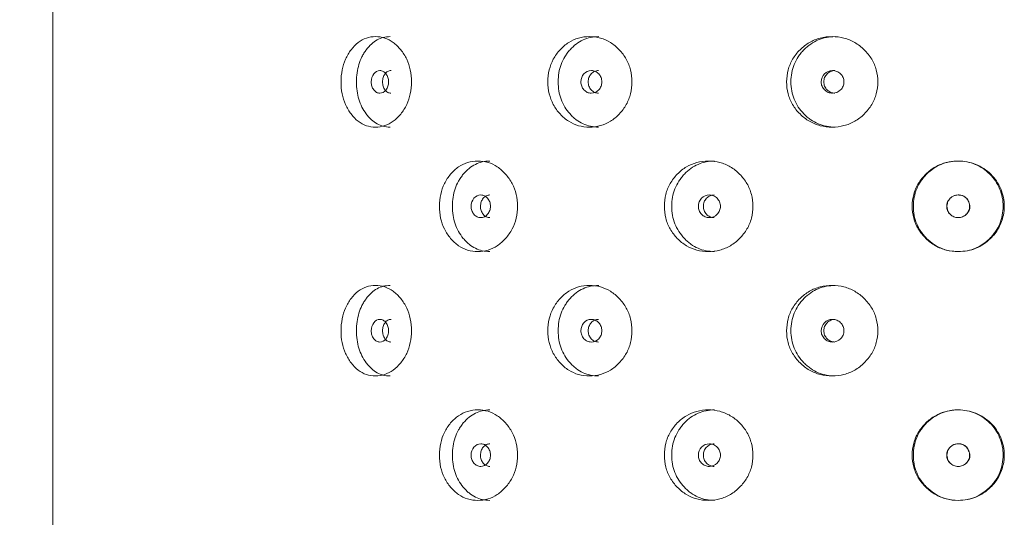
# Model space of a CAD drawing. Header units: millimetres. Extents: x 4 to 1188, y 1 to 840.
# Tile 33 of 256: x 106 to 117, y 406 to 412. Entities that reach past the tile are written whole.
import ezdxf

# ---------------------------------------------------------------- set-up
doc = ezdxf.new("R2010")
doc.units = ezdxf.units.MM
doc.layers.add('1', color=7, linetype='Continuous')
doc.styles.add('Arial Unicode MS', font='Arial Unicode MS')
doc.dimstyles.get("Standard").update_dxf_attribs({"dimtxt": 0.18, "dimasz": 0.18, "dimexe": 0.18, "dimexo": 0.0625, "dimgap": 0.09, "dimtad": 0, "dimtih": 1, "dimtoh": 1, "dimdec": 4, "dimzin": 0, "dimdsep": 46, "dimtxsty": 'Standard', "dimcen": 0.09, "dimadec": 0, "dimazin": 0, "dimtfac": 1, "dimtdec": 4, "dimtofl": 0, "dimtmove": 0, "dimatfit": 3, "dimfxl": 0, "dimtolj": 1, "dimtzin": 0, "dimarcsym": 0})

# ---------------------------------------------------------------- blocks, each defined once
blk = doc.blocks.new('_U27')
at = {"layer": '1', "color": 18, "lineweight": 35}
for p, q in [((106.927, 423.229), (90.982, 423.229)), ((92.982, 423.229), (92.982, 291.229)), ((105.594, 291.229), (90.982, 291.229))]:
    blk.add_line(p, q, dxfattribs=at)
at = {"layer": '1', "color": 18, "lineweight": 70}
for points in [[(92.982, 423.229), (93.758, 419.729), (92.206, 419.729)], [(92.982, 291.229), (92.206, 294.729), (93.758, 294.729)]]:
    blk.add_solid(points, dxfattribs=at)
at = {"layer": '1', "color": 18, "linetype": 'Continuous', "lineweight": 13, "insert": (92.529, 354.017), "char_height": 3, "attachment_point": 7, "rotation": 90, "line_spacing_factor": 1.047437, "style": 'Arial Unicode MS'}
blk.add_mtext('\\fArial Unicode MS|b0|i0;\\W1.0000;990', dxfattribs=at)

msp = doc.modelspace()

# ---------------------------------------------------------------- linework, layer by layer
at = {"layer": '1', "color": 154, "linetype": 'Continuous', "lineweight": 13}
msp.add_line((106.2604, 422.7686), (106.2604, 292.0753), dxfattribs=at)
for points, knots in [([(109.6565, 411.2753), (109.6565, 411.3228), (109.6646, 411.4162), (109.7055, 411.5476), (109.7716, 411.6577), (109.8552, 411.7447), (109.9547, 411.7981), (110.0623, 411.814), (110.1712, 411.7982), (110.274, 411.7447), (110.3622, 411.6577), (110.4333, 411.5476), (110.4776, 411.4162), (110.4908, 411.2753), (110.4777, 411.1344), (110.4333, 411.0031), (110.3622, 410.8929), (110.274, 410.8059), (110.1712, 410.7525), (110.0623, 410.7366), (109.9547, 410.7524), (109.8553, 410.8059), (109.7716, 410.893), (109.7052, 411.0032), (109.6643, 411.1345), (109.6564, 411.2278), (109.6565, 411.2753)], [0, 0, 0, 0, 0.0420892, 0.082711, 0.1249954, 0.1669805, 0.2076666, 0.249993, 0.2922277, 0.3329137, 0.3749923, 0.4172713, 0.4578933, 0.5000047, 0.5420218, 0.5826436, 0.6250215, 0.6670053, 0.7076914, 0.7500175, 0.7922515, 0.8329373, 0.8750172, 0.9173768, 0.9579835, 1, 1, 1, 1]), ([(109.8382, 411.2753), (109.8383, 411.3494), (109.8479, 411.418), (109.8766, 411.5127), (109.8886, 411.5429), (109.9102, 411.5861), (109.918, 411.6002), (109.9349, 411.6276), (109.944, 411.6411), (109.9917, 411.7055), (110.0341, 411.7441), (110.1275, 411.7957), (110.1787, 411.8086), (110.2343, 411.8086), (110.2343, 411.8086), (110.2344, 411.8086)], [0, 0, 0, 0, 0.2499375, 0.2499375, 0.3749063, 0.3749063, 0.4373907, 0.4373907, 0.499875, 0.499875, 0.7498125, 0.7498125, 0.9997501, 0.9997501, 1, 1, 1, 1]), ([(112.0932, 411.2753), (112.0933, 411.3228), (112.1031, 411.4162), (112.1529, 411.5476), (112.2331, 411.6577), (112.3342, 411.7447), (112.4538, 411.7981), (112.5825, 411.814), (112.7121, 411.7982), (112.8338, 411.7447), (112.9378, 411.6577), (113.0213, 411.5476), (113.0732, 411.4162), (113.0886, 411.2753), (113.0733, 411.1344), (113.0213, 411.0031), (112.9379, 410.8929), (112.8339, 410.8059), (112.7121, 410.7525), (112.5826, 410.7366), (112.4538, 410.7524), (112.3342, 410.8059), (112.2331, 410.893), (112.1526, 411.0032), (112.1028, 411.1345), (112.0932, 411.2278), (112.0932, 411.2753)], [0, 0, 0, 0, 0.0420892, 0.082711, 0.1249954, 0.1669805, 0.2076666, 0.249993, 0.2922277, 0.3329137, 0.3749923, 0.4172713, 0.4578933, 0.5000047, 0.5420218, 0.5826436, 0.6250215, 0.6670053, 0.7076914, 0.7500175, 0.7922515, 0.8329373, 0.8750172, 0.9173768, 0.9579835, 1, 1, 1, 1]), ([(112.2141, 411.2753), (112.2142, 411.3494), (112.2258, 411.418), (112.2608, 411.5127), (112.2753, 411.5429), (112.3016, 411.5861), (112.311, 411.6002), (112.3315, 411.6276), (112.3426, 411.6411), (112.4003, 411.7055), (112.4514, 411.7441), (112.5638, 411.7957), (112.6252, 411.8086), (112.6914, 411.8086), (112.6915, 411.8086), (112.6916, 411.8086)], [0, 0, 0, 0, 0.2499375, 0.2499375, 0.3749063, 0.3749063, 0.4373907, 0.4373907, 0.499875, 0.499875, 0.7498125, 0.7498125, 0.9997501, 0.9997501, 1, 1, 1, 1]), ([(114.9055, 411.2753), (114.9056, 411.3228), (114.9164, 411.4162), (114.9712, 411.5476), (115.0593, 411.6577), (115.17, 411.7447), (115.3004, 411.7981), (115.4403, 411.814), (115.5805, 411.7982), (115.7117, 411.7447), (115.8234, 411.6577), (115.9128, 411.5476), (115.9682, 411.4162), (115.9847, 411.2753), (115.9684, 411.1344), (115.9128, 411.0031), (115.8234, 410.8929), (115.7118, 410.8059), (115.5805, 410.7525), (115.4404, 410.7366), (115.3005, 410.7524), (115.17, 410.8059), (115.0593, 410.893), (114.9708, 411.0032), (114.9161, 411.1345), (114.9055, 411.2278), (114.9055, 411.2753)], [0, 0, 0, 0, 0.0420892, 0.082711, 0.1249954, 0.1669805, 0.2076666, 0.249993, 0.2922277, 0.3329137, 0.3749923, 0.4172713, 0.4578933, 0.5000047, 0.5420218, 0.5826436, 0.6250215, 0.6670053, 0.7076914, 0.7500175, 0.7922515, 0.8329373, 0.8750172, 0.9173768, 0.9579835, 1, 1, 1, 1]), ([(114.9561, 411.2753), (114.9562, 411.3494), (114.969, 411.418), (115.0075, 411.5127), (115.0235, 411.5429), (115.0523, 411.5861), (115.0627, 411.6002), (115.0851, 411.6276), (115.0973, 411.6411), (115.1606, 411.7055), (115.2165, 411.7441), (115.3391, 411.7957), (115.4059, 411.8086), (115.4777, 411.8086), (115.4778, 411.8086), (115.4779, 411.8086)], [0, 0, 0, 0, 0.2499375, 0.2499375, 0.3749063, 0.3749063, 0.4373907, 0.4373907, 0.499875, 0.499875, 0.7498125, 0.7498125, 0.9997501, 0.9997501, 1, 1, 1, 1]), ([(110.0124, 411.2753), (110.0123, 411.257), (110.0147, 411.24), (110.0245, 411.2087), (110.0318, 411.1945), (110.0517, 411.1683), (110.0627, 411.1584), (110.0867, 411.1453), (110.0995, 411.142), (110.142, 411.142), (110.1662, 411.155), (110.1964, 411.1941), (110.2039, 411.2085), (110.2115, 411.232), (110.2134, 411.2402), (110.2159, 411.2572), (110.2165, 411.2659), (110.2164, 411.2937), (110.2139, 411.3108), (110.2064, 411.3343), (110.2033, 411.3418), (110.1958, 411.3561), (110.1915, 411.3627), (110.1763, 411.3824), (110.1652, 411.3922), (110.141, 411.4053), (110.1281, 411.4086), (110.0855, 411.4085), (110.0614, 411.3953), (110.0223, 411.3435), (110.0125, 411.3119), (110.0124, 411.2753)], [0, 0, 0, 0, 0.0625, 0.0625, 0.125, 0.125, 0.1875, 0.1875, 0.25, 0.25, 0.375, 0.375, 0.4375, 0.4375, 0.46875, 0.46875, 0.5, 0.5, 0.5625, 0.5625, 0.59375, 0.59375, 0.625, 0.625, 0.6875, 0.6875, 0.75, 0.75, 0.875, 0.875, 1, 1, 1, 1]), ([(110.245, 411.4086), (110.245, 411.4086), (110.2317, 411.4086), (110.2053, 411.4023), (110.1726, 411.3716), (110.15, 411.3278), (110.1454, 411.2928), (110.1453, 411.2753)], [0, 0, 0, 0, 0.0005676, 0.250749, 0.5003328, 0.7493664, 1, 1, 1, 1]), ([(112.4823, 411.2753), (112.4822, 411.257), (112.4852, 411.24), (112.497, 411.2087), (112.5058, 411.1945), (112.5299, 411.1683), (112.5432, 411.1584), (112.5721, 411.1453), (112.5876, 411.142), (112.6387, 411.142), (112.6677, 411.155), (112.704, 411.1941), (112.713, 411.2085), (112.722, 411.232), (112.7243, 411.2402), (112.7273, 411.2572), (112.728, 411.2659), (112.728, 411.2937), (112.7249, 411.3108), (112.716, 411.3343), (112.7122, 411.3418), (112.7032, 411.3561), (112.6981, 411.3627), (112.6799, 411.3824), (112.6665, 411.3922), (112.6374, 411.4053), (112.6219, 411.4086), (112.5707, 411.4085), (112.5417, 411.3953), (112.4943, 411.3435), (112.4824, 411.3119), (112.4823, 411.2753)], [0, 0, 0, 0, 0.0625, 0.0625, 0.125, 0.125, 0.1875, 0.1875, 0.25, 0.25, 0.375, 0.375, 0.4375, 0.4375, 0.46875, 0.46875, 0.5, 0.5, 0.5625, 0.5625, 0.59375, 0.59375, 0.625, 0.625, 0.6875, 0.6875, 0.75, 0.75, 0.875, 0.875, 1, 1, 1, 1]), ([(112.6881, 411.4086), (112.688, 411.4086), (112.6721, 411.4086), (112.6403, 411.4023), (112.6008, 411.3716), (112.5734, 411.3278), (112.5678, 411.2928), (112.5678, 411.2753)], [0, 0, 0, 0, 0.0005676, 0.250749, 0.5003328, 0.7493664, 1, 1, 1, 1]), ([(115.3127, 411.2753), (115.3126, 411.257), (115.3158, 411.24), (115.3287, 411.2087), (115.3383, 411.1945), (115.3647, 411.1683), (115.3791, 411.1584), (115.4106, 411.1453), (115.4275, 411.142), (115.4831, 411.142), (115.5147, 411.155), (115.554, 411.1941), (115.5638, 411.2085), (115.5736, 411.232), (115.576, 411.2402), (115.5793, 411.2572), (115.5801, 411.2659), (115.58, 411.2937), (115.5767, 411.3108), (115.567, 411.3343), (115.5629, 411.3418), (115.5532, 411.3561), (115.5477, 411.3627), (115.5278, 411.3824), (115.5133, 411.3922), (115.4817, 411.4053), (115.4649, 411.4086), (115.4092, 411.4085), (115.3775, 411.3953), (115.3258, 411.3435), (115.3128, 411.3119), (115.3127, 411.2753)], [0, 0, 0, 0, 0.0625, 0.0625, 0.125, 0.125, 0.1875, 0.1875, 0.25, 0.25, 0.375, 0.375, 0.4375, 0.4375, 0.46875, 0.46875, 0.5, 0.5, 0.5625, 0.5625, 0.59375, 0.59375, 0.625, 0.625, 0.6875, 0.6875, 0.75, 0.75, 0.875, 0.875, 1, 1, 1, 1]), ([(115.4749, 411.4086), (115.4749, 411.4086), (115.4575, 411.4086), (115.4228, 411.4023), (115.3798, 411.3716), (115.3499, 411.3278), (115.3438, 411.2928), (115.3437, 411.2753)], [0, 0, 0, 0, 0.0005676, 0.250749, 0.5003328, 0.7493664, 1, 1, 1, 1]), ([(110.234, 410.742), (110.1786, 410.7419), (110.1276, 410.7548), (110.0575, 410.7935), (110.0353, 410.8096), (110.0034, 410.8386), (109.9931, 410.8491), (109.9729, 410.8717), (109.9632, 410.8836), (109.9147, 410.9489), (109.8859, 411.0066), (109.8476, 411.1328), (109.8382, 411.2012), (109.8382, 411.2753)], [0, 0, 0, 0, 0.2499062, 0.2499062, 0.3749219, 0.3749219, 0.4374297, 0.4374297, 0.4999375, 0.4999375, 0.7499687, 0.7499687, 1, 1, 1, 1]), ([(110.1453, 411.2753), (110.1453, 411.2578), (110.1498, 411.2229), (110.1726, 411.1792), (110.2052, 411.1484), (110.2316, 411.142), (110.2447, 411.142)], [0, 0, 0, 0, 0.2497348, 0.4994532, 0.7510234, 1, 1, 1, 1]), ([(112.6911, 410.742), (112.625, 410.7419), (112.5639, 410.7548), (112.4797, 410.7935), (112.4528, 410.8096), (112.4144, 410.8386), (112.4019, 410.8491), (112.3775, 410.8717), (112.3657, 410.8836), (112.3071, 410.9489), (112.2721, 411.0066), (112.2255, 411.1328), (112.214, 411.2012), (112.2141, 411.2753)], [0, 0, 0, 0, 0.2499062, 0.2499062, 0.3749219, 0.3749219, 0.4374297, 0.4374297, 0.4999375, 0.4999375, 0.7499687, 0.7499687, 1, 1, 1, 1]), ([(112.5678, 411.2753), (112.5677, 411.2578), (112.5732, 411.2229), (112.6007, 411.1792), (112.6401, 411.1484), (112.6719, 411.142), (112.6877, 411.142)], [0, 0, 0, 0, 0.2497348, 0.4994532, 0.7510234, 1, 1, 1, 1]), ([(115.4774, 410.742), (115.4057, 410.7419), (115.3392, 410.7548), (115.2473, 410.7935), (115.218, 410.8096), (115.176, 410.8386), (115.1623, 410.8491), (115.1356, 410.8717), (115.1227, 410.8836), (115.0584, 410.9489), (115.0199, 411.0066), (114.9687, 411.1328), (114.956, 411.2012), (114.9561, 411.2753)], [0, 0, 0, 0, 0.2499062, 0.2499062, 0.3749219, 0.3749219, 0.4374297, 0.4374297, 0.4999375, 0.4999375, 0.7499687, 0.7499687, 1, 1, 1, 1]), ([(115.3437, 411.2753), (115.3437, 411.2578), (115.3496, 411.2229), (115.3797, 411.1792), (115.4227, 411.1484), (115.4573, 411.142), (115.4745, 411.142)], [0, 0, 0, 0, 0.2497348, 0.4994532, 0.7510234, 1, 1, 1, 1]), ([(110.8152, 409.8086), (110.8153, 409.8562), (110.8243, 409.9496), (110.87, 410.0809), (110.944, 410.191), (111.0372, 410.278), (111.1478, 410.3314), (111.2672, 410.3473), (111.3876, 410.3315), (111.5009, 410.278), (111.598, 410.191), (111.6761, 410.0809), (111.7246, 409.9495), (111.7391, 409.8086), (111.7247, 409.6677), (111.676, 409.5364), (111.5981, 409.4262), (111.501, 409.3392), (111.3876, 409.2858), (111.2672, 409.2699), (111.1478, 409.2857), (111.0373, 409.3392), (110.9439, 409.4263), (110.8698, 409.5365), (110.824, 409.6678), (110.8152, 409.7612), (110.8152, 409.8086)], [0, 0, 0, 0, 0.0420892, 0.082711, 0.1249954, 0.1669805, 0.2076666, 0.249993, 0.2922277, 0.3329137, 0.3749923, 0.4172713, 0.4578933, 0.5000047, 0.5420218, 0.5826436, 0.6250215, 0.6670053, 0.7076914, 0.7500175, 0.7922515, 0.8329373, 0.8750172, 0.9173768, 0.9579835, 1, 1, 1, 1]), ([(110.968, 409.8086), (110.9681, 409.8828), (110.9788, 409.9514), (111.011, 410.0461), (111.0244, 410.0762), (111.0485, 410.1195), (111.0572, 410.1335), (111.0761, 410.161), (111.0863, 410.1745), (111.1395, 410.2388), (111.1867, 410.2775), (111.2906, 410.329), (111.3475, 410.3419), (111.409, 410.342), (111.4091, 410.342), (111.4091, 410.342)], [0, 0, 0, 0, 0.2499375, 0.2499375, 0.3749063, 0.3749063, 0.4373907, 0.4373907, 0.499875, 0.499875, 0.7498125, 0.7498125, 0.9997501, 0.9997501, 1, 1, 1, 1]), ([(113.4656, 409.8086), (113.4657, 409.8562), (113.4761, 409.9496), (113.5288, 410.0809), (113.6139, 410.191), (113.7208, 410.278), (113.847, 410.3314), (113.9827, 410.3473), (114.1189, 410.3315), (114.2466, 410.278), (114.3555, 410.191), (114.4428, 410.0809), (114.497, 409.9495), (114.5131, 409.8086), (114.4971, 409.6677), (114.4428, 409.5364), (114.3556, 409.4262), (114.2467, 409.3392), (114.1189, 409.2858), (113.9827, 409.2699), (113.8471, 409.2857), (113.7208, 409.3392), (113.6138, 409.4263), (113.5285, 409.5365), (113.4758, 409.6678), (113.4655, 409.7612), (113.4656, 409.8086)], [0, 0, 0, 0, 0.0420892, 0.082711, 0.1249954, 0.1669805, 0.2076666, 0.249993, 0.2922277, 0.3329137, 0.3749923, 0.4172713, 0.4578933, 0.5000047, 0.5420218, 0.5826436, 0.6250215, 0.6670053, 0.7076914, 0.7500175, 0.7922515, 0.8329373, 0.8750172, 0.9173768, 0.9579835, 1, 1, 1, 1]), ([(113.5521, 409.8086), (113.5522, 409.8828), (113.5646, 409.9514), (113.6017, 410.0461), (113.6171, 410.0762), (113.6449, 410.1195), (113.6549, 410.1335), (113.6766, 410.161), (113.6883, 410.1745), (113.7494, 410.2388), (113.8035, 410.2775), (113.9221, 410.329), (113.9868, 410.3419), (114.0566, 410.342), (114.0566, 410.342), (114.0567, 410.342)], [0, 0, 0, 0, 0.2499375, 0.2499375, 0.3749063, 0.3749063, 0.4373907, 0.4373907, 0.499875, 0.499875, 0.7498125, 0.7498125, 0.9997501, 0.9997501, 1, 1, 1, 1]), ([(116.3849, 409.8086), (116.385, 409.8562), (116.396, 409.9496), (116.4517, 410.0809), (116.5412, 410.191), (116.6534, 410.278), (116.7855, 410.3314), (116.9149, 410.3461), (117.0327, 410.3357), (117.1346, 410.3055), (117.2284, 410.2559), (117.3117, 410.1901), (117.38, 410.1088), (117.4303, 410.0154), (117.4626, 409.9144), (117.4732, 409.8086), (117.46, 409.686), (117.4123, 409.5512), (117.3242, 409.4383), (117.2286, 409.3601), (117.1355, 409.3106), (117.0338, 409.2813), (116.9155, 409.2713), (116.7856, 409.2858), (116.6534, 409.3393), (116.5411, 409.4264), (116.4513, 409.5366), (116.3957, 409.6678), (116.3849, 409.7612), (116.3849, 409.8086)], [0, 0, 0, 0, 0.0420896, 0.0827118, 0.1249967, 0.1669811, 0.2076636, 0.2499833, 0.2814416, 0.3122995, 0.3437546, 0.3752583, 0.4060937, 0.437521, 0.4689611, 0.4997811, 0.5312924, 0.5779329, 0.6248646, 0.6566357, 0.6872562, 0.7179626, 0.7499814, 0.7922603, 0.8329679, 0.8750465, 0.9173959, 0.9579936, 1, 1, 1, 1]), ([(116.3985, 409.8086), (116.3986, 409.8828), (116.4117, 409.9514), (116.4508, 410.0461), (116.467, 410.0762), (116.4963, 410.1195), (116.5069, 410.1335), (116.5296, 410.161), (116.542, 410.1745), (116.6062, 410.2388), (116.663, 410.2775), (116.756, 410.3161), (116.7884, 410.3258), (116.8389, 410.3355), (116.856, 410.3379), (116.8823, 410.3403), (116.8911, 410.3409), (116.909, 410.3417), (116.9182, 410.342), (116.9977, 410.342), (117.0645, 410.3289), (117.159, 410.2894), (117.1894, 410.273), (117.2488, 410.2334), (117.2758, 410.2113), (117.349, 410.1384), (117.3872, 410.0809), (117.4425, 409.9474), (117.4562, 409.8792), (117.4559, 409.7745), (117.4523, 409.739), (117.4383, 409.6683), (117.4282, 409.6346), (117.4019, 409.5704), (117.3856, 409.54), (117.3567, 409.4968), (117.3463, 409.4829), (117.3239, 409.4557), (117.3121, 409.4427), (117.1964, 409.3269), (117.0724, 409.2754), (116.7821, 409.2752), (116.6579, 409.3268), (116.5418, 409.4429), (116.5294, 409.4565), (116.5066, 409.4839), (116.496, 409.498), (116.4667, 409.5412), (116.4504, 409.5714), (116.4113, 409.6661), (116.3984, 409.7345), (116.3985, 409.8086)], [0, 0, 0, 0, 0.0625, 0.0625, 0.09375, 0.09375, 0.109375, 0.109375, 0.125, 0.125, 0.1875, 0.1875, 0.21875, 0.21875, 0.234375, 0.234375, 0.2421875, 0.2421875, 0.25, 0.25, 0.3125, 0.3125, 0.34375, 0.34375, 0.375, 0.375, 0.4375, 0.4375, 0.5, 0.5, 0.53125, 0.53125, 0.5625, 0.5625, 0.59375, 0.59375, 0.609375, 0.609375, 0.625, 0.625, 0.75, 0.75, 0.875, 0.875, 0.890625, 0.890625, 0.90625, 0.90625, 0.9375, 0.9375, 1, 1, 1, 1]), ([(111.1889, 409.8086), (111.1888, 409.7903), (111.1915, 409.7733), (111.2024, 409.742), (111.2105, 409.7279), (111.2328, 409.7016), (111.2451, 409.6918), (111.2718, 409.6786), (111.2861, 409.6753), (111.3334, 409.6754), (111.3602, 409.6883), (111.3938, 409.7275), (111.4022, 409.7418), (111.4106, 409.7654), (111.4126, 409.7735), (111.4154, 409.7905), (111.4161, 409.7992), (111.416, 409.827), (111.4132, 409.8441), (111.4049, 409.8677), (111.4014, 409.8752), (111.3931, 409.8894), (111.3884, 409.8961), (111.3715, 409.9157), (111.3591, 409.9256), (111.3322, 409.9387), (111.3178, 409.9419), (111.2705, 409.9418), (111.2437, 409.9286), (111.1999, 409.8768), (111.189, 409.8453), (111.1889, 409.8086)], [0, 0, 0, 0, 0.0625, 0.0625, 0.125, 0.125, 0.1875, 0.1875, 0.25, 0.25, 0.375, 0.375, 0.4375, 0.4375, 0.46875, 0.46875, 0.5, 0.5, 0.5625, 0.5625, 0.59375, 0.59375, 0.625, 0.625, 0.6875, 0.6875, 0.75, 0.75, 0.875, 0.875, 1, 1, 1, 1]), ([(111.4103, 409.9419), (111.4103, 409.9419), (111.3955, 409.9419), (111.3661, 409.9356), (111.3297, 409.905), (111.3044, 409.8611), (111.2993, 409.8262), (111.2992, 409.8086)], [0, 0, 0, 0, 0.0005676, 0.250749, 0.5003328, 0.7493664, 1, 1, 1, 1]), ([(113.8663, 409.8086), (113.8662, 409.7903), (113.8693, 409.7733), (113.8818, 409.742), (113.8911, 409.7279), (113.9166, 409.7016), (113.9306, 409.6918), (113.9611, 409.6786), (113.9775, 409.6753), (114.0314, 409.6754), (114.062, 409.6883), (114.1002, 409.7275), (114.1097, 409.7418), (114.1192, 409.7654), (114.1216, 409.7735), (114.1247, 409.7905), (114.1255, 409.7992), (114.1254, 409.827), (114.1223, 409.8441), (114.1128, 409.8677), (114.1089, 409.8752), (114.0994, 409.8894), (114.094, 409.8961), (114.0748, 409.9157), (114.0607, 409.9256), (114.0301, 409.9387), (114.0137, 409.9419), (113.9597, 409.9418), (113.929, 409.9286), (113.879, 409.8768), (113.8665, 409.8453), (113.8663, 409.8086)], [0, 0, 0, 0, 0.0625, 0.0625, 0.125, 0.125, 0.1875, 0.1875, 0.25, 0.25, 0.375, 0.375, 0.4375, 0.4375, 0.46875, 0.46875, 0.5, 0.5, 0.5625, 0.5625, 0.59375, 0.59375, 0.625, 0.625, 0.6875, 0.6875, 0.75, 0.75, 0.875, 0.875, 1, 1, 1, 1]), ([(114.0522, 409.9419), (114.0522, 409.9419), (114.0353, 409.9419), (114.0017, 409.9356), (113.96, 409.905), (113.9311, 409.8611), (113.9252, 409.8262), (113.9252, 409.8086)], [0, 0, 0, 0, 0.0005676, 0.250749, 0.5003328, 0.7493664, 1, 1, 1, 1]), ([(116.7919, 409.8086), (116.7919, 409.7903), (116.7951, 409.7733), (116.8082, 409.742), (116.8179, 409.7279), (116.8578, 409.6885), (116.89, 409.6753), (116.9458, 409.6753), (116.9631, 409.6786), (116.9869, 409.6884), (116.9945, 409.6924), (117.0054, 409.6998), (117.009, 409.7024), (117.0141, 409.7067), (117.0159, 409.7082), (117.0192, 409.7112), (117.0208, 409.7127), (117.0508, 409.7424), (117.0646, 409.7732), (117.0635, 409.8236), (117.0595, 409.841), (117.0442, 409.8778), (117.0344, 409.893), (117.0108, 409.9175), (116.9969, 409.9267), (116.973, 409.9358), (116.9646, 409.9381), (116.9511, 409.9404), (116.9464, 409.941), (116.9393, 409.9415), (116.9369, 409.9417), (116.932, 409.9418), (116.9293, 409.9419), (116.8895, 409.9418), (116.8575, 409.9286), (116.8183, 409.8898), (116.8085, 409.8755), (116.7953, 409.8441), (116.792, 409.8269), (116.7919, 409.8086)], [0, 0, 0, 0, 0.0625, 0.0625, 0.125, 0.125, 0.25, 0.25, 0.3125, 0.3125, 0.34375, 0.34375, 0.359375, 0.359375, 0.3671875, 0.3671875, 0.375, 0.375, 0.5, 0.5, 0.5625, 0.5625, 0.625, 0.625, 0.6875, 0.6875, 0.71875, 0.71875, 0.734375, 0.734375, 0.7421875, 0.7421875, 0.75, 0.75, 0.875, 0.875, 0.9375, 0.9375, 1, 1, 1, 1]), ([(116.7945, 409.8086), (116.7945, 409.7969), (116.797, 409.7738), (116.8104, 409.7413), (116.8355, 409.7094), (116.8745, 409.6817), (116.9269, 409.6722), (116.9794, 409.6814), (117.0162, 409.7078), (117.0391, 409.7348), (117.0523, 409.7577), (117.06, 409.7819), (117.0621, 409.8072), (117.0587, 409.8335), (117.0487, 409.8639), (117.0316, 409.8957), (117.0032, 409.9232), (116.9671, 409.9391), (116.929, 409.9433), (116.8921, 409.9392), (116.8596, 409.9256), (116.8323, 409.9037), (116.8106, 409.8762), (116.7973, 409.8436), (116.7946, 409.8204), (116.7945, 409.8086)], [0, 0, 0, 0, 0.0419703, 0.0824208, 0.1243866, 0.1869091, 0.2490384, 0.3110172, 0.3731759, 0.4068337, 0.4378779, 0.4675347, 0.4972023, 0.5282779, 0.5619839, 0.6116363, 0.6565019, 0.7012353, 0.7505286, 0.79266, 0.8332115, 0.8752481, 0.9171515, 0.9577481, 1, 1, 1, 1]), ([(111.4087, 409.2753), (111.3473, 409.2753), (111.2907, 409.2881), (111.2128, 409.3268), (111.188, 409.3429), (111.1525, 409.3719), (111.141, 409.3824), (111.1185, 409.405), (111.1076, 409.417), (111.0536, 409.4822), (111.0214, 409.5399), (110.9785, 409.6661), (110.9679, 409.7345), (110.968, 409.8086)], [0, 0, 0, 0, 0.2499062, 0.2499062, 0.3749219, 0.3749219, 0.4374297, 0.4374297, 0.4999375, 0.4999375, 0.7499687, 0.7499687, 1, 1, 1, 1]), ([(111.2992, 409.8086), (111.2992, 409.7912), (111.3042, 409.7562), (111.3296, 409.7125), (111.366, 409.6817), (111.3954, 409.6754), (111.41, 409.6753)], [0, 0, 0, 0, 0.2497348, 0.4994532, 0.7510234, 1, 1, 1, 1]), ([(114.0562, 409.2753), (113.9866, 409.2753), (113.9222, 409.2881), (113.8333, 409.3268), (113.8049, 409.3429), (113.7643, 409.3719), (113.7511, 409.3824), (113.7253, 409.405), (113.7128, 409.417), (113.6508, 409.4822), (113.6137, 409.5399), (113.5643, 409.6661), (113.552, 409.7345), (113.5521, 409.8086)], [0, 0, 0, 0, 0.2499062, 0.2499062, 0.3749219, 0.3749219, 0.4374297, 0.4374297, 0.4999375, 0.4999375, 0.7499687, 0.7499687, 1, 1, 1, 1]), ([(113.9252, 409.8086), (113.9251, 409.7912), (113.9308, 409.7562), (113.96, 409.7125), (114.0016, 409.6817), (114.0351, 409.6754), (114.0518, 409.6753)], [0, 0, 0, 0, 0.2497348, 0.4994532, 0.7510234, 1, 1, 1, 1]), ([(109.6565, 408.342), (109.6565, 408.3895), (109.6646, 408.4829), (109.7055, 408.6142), (109.7716, 408.7244), (109.8552, 408.8113), (109.9547, 408.8647), (110.0623, 408.8806), (110.1712, 408.8649), (110.274, 408.8114), (110.3622, 408.7244), (110.4333, 408.6142), (110.4776, 408.4829), (110.4908, 408.342), (110.4777, 408.201), (110.4333, 408.0697), (110.3622, 407.9596), (110.274, 407.8725), (110.1712, 407.8192), (110.0623, 407.8033), (109.9547, 407.8191), (109.8553, 407.8726), (109.7716, 407.9597), (109.7052, 408.0698), (109.6643, 408.2011), (109.6564, 408.2945), (109.6565, 408.342)], [0, 0, 0, 0, 0.0420892, 0.082711, 0.1249954, 0.1669805, 0.2076666, 0.249993, 0.2922277, 0.3329137, 0.3749923, 0.4172713, 0.4578933, 0.5000047, 0.5420218, 0.5826436, 0.6250215, 0.6670053, 0.7076914, 0.7500175, 0.7922515, 0.8329373, 0.8750172, 0.9173768, 0.9579835, 1, 1, 1, 1]), ([(109.8382, 408.342), (109.8383, 408.4161), (109.8479, 408.4847), (109.8766, 408.5794), (109.8886, 408.6096), (109.9102, 408.6528), (109.918, 408.6669), (109.9349, 408.6943), (109.944, 408.7078), (109.9917, 408.7722), (110.0341, 408.8108), (110.1275, 408.8623), (110.1787, 408.8752), (110.2343, 408.8753), (110.2343, 408.8753), (110.2344, 408.8753)], [0, 0, 0, 0, 0.2499375, 0.2499375, 0.3749063, 0.3749063, 0.4373907, 0.4373907, 0.499875, 0.499875, 0.7498125, 0.7498125, 0.9997501, 0.9997501, 1, 1, 1, 1]), ([(112.0932, 408.342), (112.0933, 408.3895), (112.1031, 408.4829), (112.1529, 408.6142), (112.2331, 408.7244), (112.3342, 408.8113), (112.4538, 408.8647), (112.5825, 408.8806), (112.7121, 408.8649), (112.8338, 408.8114), (112.9378, 408.7244), (113.0213, 408.6142), (113.0732, 408.4829), (113.0886, 408.342), (113.0733, 408.201), (113.0213, 408.0697), (112.9379, 407.9596), (112.8339, 407.8725), (112.7121, 407.8192), (112.5826, 407.8033), (112.4538, 407.8191), (112.3342, 407.8726), (112.2331, 407.9597), (112.1526, 408.0698), (112.1028, 408.2011), (112.0932, 408.2945), (112.0932, 408.342)], [0, 0, 0, 0, 0.0420892, 0.082711, 0.1249954, 0.1669805, 0.2076666, 0.249993, 0.2922277, 0.3329137, 0.3749923, 0.4172713, 0.4578933, 0.5000047, 0.5420218, 0.5826436, 0.6250215, 0.6670053, 0.7076914, 0.7500175, 0.7922515, 0.8329373, 0.8750172, 0.9173768, 0.9579835, 1, 1, 1, 1]), ([(112.2141, 408.342), (112.2142, 408.4161), (112.2258, 408.4847), (112.2608, 408.5794), (112.2753, 408.6096), (112.3016, 408.6528), (112.311, 408.6669), (112.3315, 408.6943), (112.3426, 408.7078), (112.4003, 408.7722), (112.4514, 408.8108), (112.5638, 408.8623), (112.6252, 408.8752), (112.6914, 408.8753), (112.6915, 408.8753), (112.6916, 408.8753)], [0, 0, 0, 0, 0.2499375, 0.2499375, 0.3749063, 0.3749063, 0.4373907, 0.4373907, 0.499875, 0.499875, 0.7498125, 0.7498125, 0.9997501, 0.9997501, 1, 1, 1, 1]), ([(114.9055, 408.342), (114.9056, 408.3895), (114.9164, 408.4829), (114.9712, 408.6142), (115.0593, 408.7244), (115.17, 408.8113), (115.3004, 408.8647), (115.4403, 408.8806), (115.5805, 408.8649), (115.7117, 408.8114), (115.8234, 408.7244), (115.9128, 408.6142), (115.9682, 408.4829), (115.9847, 408.342), (115.9684, 408.201), (115.9128, 408.0697), (115.8234, 407.9596), (115.7118, 407.8725), (115.5805, 407.8192), (115.4404, 407.8033), (115.3005, 407.8191), (115.17, 407.8726), (115.0593, 407.9597), (114.9708, 408.0698), (114.9161, 408.2011), (114.9055, 408.2945), (114.9055, 408.342)], [0, 0, 0, 0, 0.0420892, 0.082711, 0.1249954, 0.1669805, 0.2076666, 0.249993, 0.2922277, 0.3329137, 0.3749923, 0.4172713, 0.4578933, 0.5000047, 0.5420218, 0.5826436, 0.6250215, 0.6670053, 0.7076914, 0.7500175, 0.7922515, 0.8329373, 0.8750172, 0.9173768, 0.9579835, 1, 1, 1, 1]), ([(114.9561, 408.342), (114.9562, 408.4161), (114.969, 408.4847), (115.0075, 408.5794), (115.0235, 408.6096), (115.0523, 408.6528), (115.0627, 408.6669), (115.0851, 408.6943), (115.0973, 408.7078), (115.1606, 408.7722), (115.2165, 408.8108), (115.3391, 408.8623), (115.4059, 408.8752), (115.4777, 408.8753), (115.4778, 408.8753), (115.4779, 408.8753)], [0, 0, 0, 0, 0.2499375, 0.2499375, 0.3749063, 0.3749063, 0.4373907, 0.4373907, 0.499875, 0.499875, 0.7498125, 0.7498125, 0.9997501, 0.9997501, 1, 1, 1, 1]), ([(110.0124, 408.342), (110.0123, 408.3236), (110.0147, 408.3067), (110.0245, 408.2754), (110.0318, 408.2612), (110.0517, 408.2349), (110.0627, 408.2251), (110.0867, 408.212), (110.0995, 408.2087), (110.142, 408.2087), (110.1662, 408.2216), (110.1964, 408.2608), (110.2039, 408.2752), (110.2115, 408.2987), (110.2134, 408.3069), (110.2159, 408.3239), (110.2165, 408.3326), (110.2164, 408.3604), (110.2139, 408.3775), (110.2064, 408.401), (110.2033, 408.4085), (110.1958, 408.4228), (110.1915, 408.4294), (110.1763, 408.4491), (110.1652, 408.4589), (110.141, 408.472), (110.1281, 408.4752), (110.0855, 408.4752), (110.0614, 408.462), (110.0223, 408.4102), (110.0125, 408.3786), (110.0124, 408.342)], [0, 0, 0, 0, 0.0625, 0.0625, 0.125, 0.125, 0.1875, 0.1875, 0.25, 0.25, 0.375, 0.375, 0.4375, 0.4375, 0.46875, 0.46875, 0.5, 0.5, 0.5625, 0.5625, 0.59375, 0.59375, 0.625, 0.625, 0.6875, 0.6875, 0.75, 0.75, 0.875, 0.875, 1, 1, 1, 1]), ([(110.245, 408.4752), (110.245, 408.4752), (110.2317, 408.4752), (110.2053, 408.469), (110.1726, 408.4383), (110.15, 408.3944), (110.1454, 408.3595), (110.1453, 408.342)], [0, 0, 0, 0, 0.0005676, 0.250749, 0.5003328, 0.7493664, 1, 1, 1, 1]), ([(112.4823, 408.342), (112.4822, 408.3236), (112.4852, 408.3067), (112.497, 408.2754), (112.5058, 408.2612), (112.5299, 408.2349), (112.5432, 408.2251), (112.5721, 408.212), (112.5876, 408.2087), (112.6387, 408.2087), (112.6677, 408.2216), (112.704, 408.2608), (112.713, 408.2752), (112.722, 408.2987), (112.7243, 408.3069), (112.7273, 408.3239), (112.728, 408.3326), (112.728, 408.3604), (112.7249, 408.3775), (112.716, 408.401), (112.7122, 408.4085), (112.7032, 408.4228), (112.6981, 408.4294), (112.6799, 408.4491), (112.6665, 408.4589), (112.6374, 408.472), (112.6219, 408.4752), (112.5707, 408.4752), (112.5417, 408.462), (112.4943, 408.4102), (112.4824, 408.3786), (112.4823, 408.342)], [0, 0, 0, 0, 0.0625, 0.0625, 0.125, 0.125, 0.1875, 0.1875, 0.25, 0.25, 0.375, 0.375, 0.4375, 0.4375, 0.46875, 0.46875, 0.5, 0.5, 0.5625, 0.5625, 0.59375, 0.59375, 0.625, 0.625, 0.6875, 0.6875, 0.75, 0.75, 0.875, 0.875, 1, 1, 1, 1]), ([(112.6881, 408.4752), (112.688, 408.4752), (112.6721, 408.4752), (112.6403, 408.469), (112.6008, 408.4383), (112.5734, 408.3944), (112.5678, 408.3595), (112.5678, 408.342)], [0, 0, 0, 0, 0.0005676, 0.250749, 0.5003328, 0.7493664, 1, 1, 1, 1]), ([(115.3127, 408.342), (115.3126, 408.3236), (115.3158, 408.3067), (115.3287, 408.2754), (115.3383, 408.2612), (115.3647, 408.2349), (115.3791, 408.2251), (115.4106, 408.212), (115.4275, 408.2087), (115.4831, 408.2087), (115.5147, 408.2216), (115.554, 408.2608), (115.5638, 408.2752), (115.5736, 408.2987), (115.576, 408.3069), (115.5793, 408.3239), (115.5801, 408.3326), (115.58, 408.3604), (115.5767, 408.3775), (115.567, 408.401), (115.5629, 408.4085), (115.5532, 408.4228), (115.5477, 408.4294), (115.5278, 408.4491), (115.5133, 408.4589), (115.4817, 408.472), (115.4649, 408.4752), (115.4092, 408.4752), (115.3775, 408.462), (115.3258, 408.4102), (115.3128, 408.3786), (115.3127, 408.342)], [0, 0, 0, 0, 0.0625, 0.0625, 0.125, 0.125, 0.1875, 0.1875, 0.25, 0.25, 0.375, 0.375, 0.4375, 0.4375, 0.46875, 0.46875, 0.5, 0.5, 0.5625, 0.5625, 0.59375, 0.59375, 0.625, 0.625, 0.6875, 0.6875, 0.75, 0.75, 0.875, 0.875, 1, 1, 1, 1]), ([(115.4749, 408.4752), (115.4749, 408.4752), (115.4575, 408.4752), (115.4228, 408.469), (115.3798, 408.4383), (115.3499, 408.3944), (115.3438, 408.3595), (115.3437, 408.342)], [0, 0, 0, 0, 0.0005676, 0.250749, 0.5003328, 0.7493664, 1, 1, 1, 1]), ([(110.234, 407.8086), (110.1786, 407.8086), (110.1276, 407.8215), (110.0575, 407.8601), (110.0353, 407.8763), (110.0034, 407.9053), (109.9931, 407.9158), (109.9729, 407.9383), (109.9632, 407.9503), (109.9147, 408.0156), (109.8859, 408.0732), (109.8476, 408.1994), (109.8382, 408.2678), (109.8382, 408.342)], [0, 0, 0, 0, 0.2499062, 0.2499062, 0.3749219, 0.3749219, 0.4374297, 0.4374297, 0.4999375, 0.4999375, 0.7499687, 0.7499687, 1, 1, 1, 1]), ([(110.1453, 408.342), (110.1453, 408.3245), (110.1498, 408.2895), (110.1726, 408.2458), (110.2052, 408.215), (110.2316, 408.2087), (110.2447, 408.2087)], [0, 0, 0, 0, 0.2497348, 0.4994532, 0.7510234, 1, 1, 1, 1]), ([(112.6911, 407.8086), (112.625, 407.8086), (112.5639, 407.8215), (112.4797, 407.8601), (112.4528, 407.8763), (112.4144, 407.9053), (112.4019, 407.9158), (112.3775, 407.9383), (112.3657, 407.9503), (112.3071, 408.0156), (112.2721, 408.0732), (112.2255, 408.1994), (112.214, 408.2678), (112.2141, 408.342)], [0, 0, 0, 0, 0.2499062, 0.2499062, 0.3749219, 0.3749219, 0.4374297, 0.4374297, 0.4999375, 0.4999375, 0.7499687, 0.7499687, 1, 1, 1, 1]), ([(112.5678, 408.342), (112.5677, 408.3245), (112.5732, 408.2895), (112.6007, 408.2458), (112.6401, 408.215), (112.6719, 408.2087), (112.6877, 408.2087)], [0, 0, 0, 0, 0.2497348, 0.4994532, 0.7510234, 1, 1, 1, 1]), ([(115.4774, 407.8086), (115.4057, 407.8086), (115.3392, 407.8215), (115.2473, 407.8601), (115.218, 407.8763), (115.176, 407.9053), (115.1623, 407.9158), (115.1356, 407.9383), (115.1227, 407.9503), (115.0584, 408.0156), (115.0199, 408.0732), (114.9687, 408.1994), (114.956, 408.2678), (114.9561, 408.342)], [0, 0, 0, 0, 0.2499062, 0.2499062, 0.3749219, 0.3749219, 0.4374297, 0.4374297, 0.4999375, 0.4999375, 0.7499687, 0.7499687, 1, 1, 1, 1]), ([(115.3437, 408.342), (115.3437, 408.3245), (115.3496, 408.2895), (115.3797, 408.2458), (115.4227, 408.215), (115.4573, 408.2087), (115.4745, 408.2087)], [0, 0, 0, 0, 0.2497348, 0.4994532, 0.7510234, 1, 1, 1, 1]), ([(110.8152, 406.8753), (110.8153, 406.9228), (110.8243, 407.0162), (110.87, 407.1476), (110.944, 407.2577), (111.0372, 407.3447), (111.1478, 407.3981), (111.2672, 407.414), (111.3876, 407.3982), (111.5009, 407.3447), (111.598, 407.2577), (111.6761, 407.1476), (111.7246, 407.0162), (111.7391, 406.8753), (111.7247, 406.7344), (111.676, 406.6031), (111.5981, 406.4929), (111.501, 406.4059), (111.3876, 406.3525), (111.2672, 406.3366), (111.1478, 406.3524), (111.0373, 406.4059), (110.9439, 406.493), (110.8698, 406.6032), (110.824, 406.7345), (110.8152, 406.8278), (110.8152, 406.8753)], [0, 0, 0, 0, 0.0420892, 0.082711, 0.1249954, 0.1669805, 0.2076666, 0.249993, 0.2922277, 0.3329137, 0.3749923, 0.4172713, 0.4578933, 0.5000047, 0.5420218, 0.5826436, 0.6250215, 0.6670053, 0.7076914, 0.7500175, 0.7922515, 0.8329373, 0.8750172, 0.9173768, 0.9579835, 1, 1, 1, 1]), ([(110.968, 406.8753), (110.9681, 406.9494), (110.9788, 407.018), (111.011, 407.1127), (111.0244, 407.1429), (111.0485, 407.1861), (111.0572, 407.2002), (111.0761, 407.2276), (111.0863, 407.2411), (111.1395, 407.3055), (111.1867, 407.3441), (111.2906, 407.3957), (111.3475, 407.4086), (111.409, 407.4086), (111.4091, 407.4086), (111.4091, 407.4086)], [0, 0, 0, 0, 0.2499375, 0.2499375, 0.3749063, 0.3749063, 0.4373907, 0.4373907, 0.499875, 0.499875, 0.7498125, 0.7498125, 0.9997501, 0.9997501, 1, 1, 1, 1]), ([(113.4656, 406.8753), (113.4657, 406.9228), (113.4761, 407.0162), (113.5288, 407.1476), (113.6139, 407.2577), (113.7208, 407.3447), (113.847, 407.3981), (113.9827, 407.414), (114.1189, 407.3982), (114.2466, 407.3447), (114.3555, 407.2577), (114.4428, 407.1476), (114.497, 407.0162), (114.5131, 406.8753), (114.4971, 406.7344), (114.4428, 406.6031), (114.3556, 406.4929), (114.2467, 406.4059), (114.1189, 406.3525), (113.9827, 406.3366), (113.8471, 406.3524), (113.7208, 406.4059), (113.6138, 406.493), (113.5285, 406.6032), (113.4758, 406.7345), (113.4655, 406.8278), (113.4656, 406.8753)], [0, 0, 0, 0, 0.0420892, 0.082711, 0.1249954, 0.1669805, 0.2076666, 0.249993, 0.2922277, 0.3329137, 0.3749923, 0.4172713, 0.4578933, 0.5000047, 0.5420218, 0.5826436, 0.6250215, 0.6670053, 0.7076914, 0.7500175, 0.7922515, 0.8329373, 0.8750172, 0.9173768, 0.9579835, 1, 1, 1, 1]), ([(113.5521, 406.8753), (113.5522, 406.9494), (113.5646, 407.018), (113.6017, 407.1127), (113.6171, 407.1429), (113.6449, 407.1861), (113.6549, 407.2002), (113.6766, 407.2276), (113.6883, 407.2411), (113.7494, 407.3055), (113.8035, 407.3441), (113.9221, 407.3957), (113.9868, 407.4086), (114.0566, 407.4086), (114.0566, 407.4086), (114.0567, 407.4086)], [0, 0, 0, 0, 0.2499375, 0.2499375, 0.3749063, 0.3749063, 0.4373907, 0.4373907, 0.499875, 0.499875, 0.7498125, 0.7498125, 0.9997501, 0.9997501, 1, 1, 1, 1]), ([(116.3849, 406.8753), (116.385, 406.9228), (116.396, 407.0162), (116.4517, 407.1476), (116.5412, 407.2577), (116.6534, 407.3447), (116.7855, 407.398), (116.9149, 407.4127), (117.0327, 407.4024), (117.1346, 407.3722), (117.2284, 407.3225), (117.3117, 407.2568), (117.38, 407.1754), (117.4303, 407.0821), (117.4626, 406.981), (117.4732, 406.8752), (117.46, 406.7527), (117.4123, 406.6179), (117.3242, 406.505), (117.2286, 406.4268), (117.1355, 406.3772), (117.0338, 406.3479), (116.9155, 406.3379), (116.7856, 406.3524), (116.6534, 406.406), (116.5411, 406.4931), (116.4513, 406.6032), (116.3957, 406.7345), (116.3849, 406.8278), (116.3849, 406.8753)], [0, 0, 0, 0, 0.0420896, 0.0827118, 0.1249967, 0.1669811, 0.2076636, 0.2499833, 0.2814416, 0.3122995, 0.3437546, 0.3752583, 0.4060937, 0.437521, 0.4689611, 0.4997811, 0.5312924, 0.5779329, 0.6248646, 0.6566357, 0.6872562, 0.7179626, 0.7499814, 0.7922603, 0.8329679, 0.8750465, 0.9173959, 0.9579936, 1, 1, 1, 1]), ([(116.3985, 406.8753), (116.3986, 406.9494), (116.4117, 407.018), (116.4508, 407.1127), (116.467, 407.1429), (116.4963, 407.1861), (116.5069, 407.2002), (116.5296, 407.2276), (116.542, 407.2411), (116.6062, 407.3055), (116.663, 407.3441), (116.756, 407.3828), (116.7884, 407.3925), (116.8389, 407.4021), (116.856, 407.4046), (116.8823, 407.407), (116.8911, 407.4076), (116.909, 407.4084), (116.9182, 407.4086), (116.9977, 407.4087), (117.0645, 407.3955), (117.159, 407.3561), (117.1894, 407.3397), (117.2488, 407.3), (117.2758, 407.278), (117.349, 407.2051), (117.3872, 407.1475), (117.4425, 407.0141), (117.4562, 406.9458), (117.4559, 406.8412), (117.4523, 406.8056), (117.4383, 406.7349), (117.4282, 406.7012), (117.4019, 406.6371), (117.3856, 406.6067), (117.3567, 406.5635), (117.3463, 406.5495), (117.3239, 406.5224), (117.3121, 406.5094), (117.1964, 406.3935), (117.0724, 406.342), (116.7821, 406.3419), (116.6579, 406.3935), (116.5418, 406.5096), (116.5294, 406.5231), (116.5066, 406.5506), (116.496, 406.5647), (116.4667, 406.6079), (116.4504, 406.6381), (116.4113, 406.7328), (116.3984, 406.8012), (116.3985, 406.8753)], [0, 0, 0, 0, 0.0625, 0.0625, 0.09375, 0.09375, 0.109375, 0.109375, 0.125, 0.125, 0.1875, 0.1875, 0.21875, 0.21875, 0.234375, 0.234375, 0.2421875, 0.2421875, 0.25, 0.25, 0.3125, 0.3125, 0.34375, 0.34375, 0.375, 0.375, 0.4375, 0.4375, 0.5, 0.5, 0.53125, 0.53125, 0.5625, 0.5625, 0.59375, 0.59375, 0.609375, 0.609375, 0.625, 0.625, 0.75, 0.75, 0.875, 0.875, 0.890625, 0.890625, 0.90625, 0.90625, 0.9375, 0.9375, 1, 1, 1, 1]), ([(111.1889, 406.8753), (111.1888, 406.857), (111.1915, 406.84), (111.2024, 406.8087), (111.2105, 406.7945), (111.2328, 406.7683), (111.2451, 406.7584), (111.2718, 406.7453), (111.2861, 406.742), (111.3334, 406.742), (111.3602, 406.755), (111.3938, 406.7941), (111.4022, 406.8085), (111.4106, 406.832), (111.4126, 406.8402), (111.4154, 406.8572), (111.4161, 406.8659), (111.416, 406.8937), (111.4132, 406.9108), (111.4049, 406.9343), (111.4014, 406.9418), (111.3931, 406.9561), (111.3884, 406.9627), (111.3715, 406.9824), (111.3591, 406.9922), (111.3322, 407.0053), (111.3178, 407.0086), (111.2705, 407.0085), (111.2437, 406.9953), (111.1999, 406.9435), (111.189, 406.9119), (111.1889, 406.8753)], [0, 0, 0, 0, 0.0625, 0.0625, 0.125, 0.125, 0.1875, 0.1875, 0.25, 0.25, 0.375, 0.375, 0.4375, 0.4375, 0.46875, 0.46875, 0.5, 0.5, 0.5625, 0.5625, 0.59375, 0.59375, 0.625, 0.625, 0.6875, 0.6875, 0.75, 0.75, 0.875, 0.875, 1, 1, 1, 1]), ([(111.4103, 407.0086), (111.4103, 407.0086), (111.3955, 407.0086), (111.3661, 407.0023), (111.3297, 406.9716), (111.3044, 406.9278), (111.2993, 406.8928), (111.2992, 406.8753)], [0, 0, 0, 0, 0.0005676, 0.250749, 0.5003328, 0.7493664, 1, 1, 1, 1]), ([(113.8663, 406.8753), (113.8662, 406.857), (113.8693, 406.84), (113.8818, 406.8087), (113.8911, 406.7945), (113.9166, 406.7683), (113.9306, 406.7584), (113.9611, 406.7453), (113.9775, 406.742), (114.0314, 406.742), (114.062, 406.755), (114.1002, 406.7941), (114.1097, 406.8085), (114.1192, 406.832), (114.1216, 406.8402), (114.1247, 406.8572), (114.1255, 406.8659), (114.1254, 406.8937), (114.1223, 406.9108), (114.1128, 406.9343), (114.1089, 406.9418), (114.0994, 406.9561), (114.094, 406.9627), (114.0748, 406.9824), (114.0607, 406.9922), (114.0301, 407.0053), (114.0137, 407.0086), (113.9597, 407.0085), (113.929, 406.9953), (113.879, 406.9435), (113.8665, 406.9119), (113.8663, 406.8753)], [0, 0, 0, 0, 0.0625, 0.0625, 0.125, 0.125, 0.1875, 0.1875, 0.25, 0.25, 0.375, 0.375, 0.4375, 0.4375, 0.46875, 0.46875, 0.5, 0.5, 0.5625, 0.5625, 0.59375, 0.59375, 0.625, 0.625, 0.6875, 0.6875, 0.75, 0.75, 0.875, 0.875, 1, 1, 1, 1]), ([(114.0522, 407.0086), (114.0522, 407.0086), (114.0353, 407.0086), (114.0017, 407.0023), (113.96, 406.9716), (113.9311, 406.9278), (113.9252, 406.8928), (113.9252, 406.8753)], [0, 0, 0, 0, 0.0005676, 0.250749, 0.5003328, 0.7493664, 1, 1, 1, 1]), ([(116.7919, 406.8753), (116.7919, 406.857), (116.7951, 406.84), (116.8082, 406.8087), (116.8179, 406.7945), (116.8578, 406.7551), (116.89, 406.742), (116.9458, 406.742), (116.9631, 406.7453), (116.9869, 406.755), (116.9945, 406.7591), (117.0054, 406.7664), (117.009, 406.7691), (117.0141, 406.7733), (117.0159, 406.7748), (117.0192, 406.7779), (117.0208, 406.7793), (117.0508, 406.809), (117.0646, 406.8398), (117.0635, 406.8903), (117.0595, 406.9077), (117.0442, 406.9444), (117.0344, 406.9597), (117.0108, 406.9842), (116.9969, 406.9933), (116.973, 407.0025), (116.9646, 407.0048), (116.9511, 407.0071), (116.9464, 407.0076), (116.9393, 407.0082), (116.9369, 407.0083), (116.932, 407.0085), (116.9293, 407.0086), (116.8895, 407.0085), (116.8575, 406.9953), (116.8183, 406.9565), (116.8085, 406.9421), (116.7953, 406.9108), (116.792, 406.8936), (116.7919, 406.8753)], [0, 0, 0, 0, 0.0625, 0.0625, 0.125, 0.125, 0.25, 0.25, 0.3125, 0.3125, 0.34375, 0.34375, 0.359375, 0.359375, 0.3671875, 0.3671875, 0.375, 0.375, 0.5, 0.5, 0.5625, 0.5625, 0.625, 0.625, 0.6875, 0.6875, 0.71875, 0.71875, 0.734375, 0.734375, 0.7421875, 0.7421875, 0.75, 0.75, 0.875, 0.875, 0.9375, 0.9375, 1, 1, 1, 1]), ([(116.7945, 406.8753), (116.7945, 406.8636), (116.797, 406.8405), (116.8104, 406.808), (116.8355, 406.776), (116.8745, 406.7484), (116.9269, 406.7389), (116.9794, 406.7481), (117.0162, 406.7745), (117.0391, 406.8015), (117.0523, 406.8244), (117.06, 406.8486), (117.0621, 406.8739), (117.0587, 406.9001), (117.0487, 406.9305), (117.0316, 406.9623), (117.0032, 406.9898), (116.9671, 407.0057), (116.929, 407.01), (116.8921, 407.0059), (116.8596, 406.9923), (116.8323, 406.9704), (116.8106, 406.9428), (116.7973, 406.9102), (116.7946, 406.8871), (116.7945, 406.8753)], [0, 0, 0, 0, 0.0419703, 0.0824208, 0.1243866, 0.1869091, 0.2490384, 0.3110172, 0.3731759, 0.4068337, 0.4378779, 0.4675347, 0.4972023, 0.5282779, 0.5619839, 0.6116363, 0.6565019, 0.7012353, 0.7505286, 0.79266, 0.8332115, 0.8752481, 0.9171515, 0.9577481, 1, 1, 1, 1]), ([(111.4087, 406.342), (111.3473, 406.3419), (111.2907, 406.3548), (111.2128, 406.3935), (111.188, 406.4096), (111.1525, 406.4386), (111.141, 406.4491), (111.1185, 406.4717), (111.1076, 406.4836), (111.0536, 406.5489), (111.0214, 406.6066), (110.9785, 406.7328), (110.9679, 406.8012), (110.968, 406.8753)], [0, 0, 0, 0, 0.2499062, 0.2499062, 0.3749219, 0.3749219, 0.4374297, 0.4374297, 0.4999375, 0.4999375, 0.7499687, 0.7499687, 1, 1, 1, 1]), ([(111.2992, 406.8753), (111.2992, 406.8578), (111.3042, 406.8229), (111.3296, 406.7792), (111.366, 406.7484), (111.3954, 406.742), (111.41, 406.742)], [0, 0, 0, 0, 0.2497348, 0.4994532, 0.7510234, 1, 1, 1, 1]), ([(114.0562, 406.342), (113.9866, 406.3419), (113.9222, 406.3548), (113.8333, 406.3935), (113.8049, 406.4096), (113.7643, 406.4386), (113.7511, 406.4491), (113.7253, 406.4717), (113.7128, 406.4836), (113.6508, 406.5489), (113.6137, 406.6066), (113.5643, 406.7328), (113.552, 406.8012), (113.5521, 406.8753)], [0, 0, 0, 0, 0.2499062, 0.2499062, 0.3749219, 0.3749219, 0.4374297, 0.4374297, 0.4999375, 0.4999375, 0.7499687, 0.7499687, 1, 1, 1, 1]), ([(113.9252, 406.8753), (113.9251, 406.8578), (113.9308, 406.8229), (113.96, 406.7792), (114.0016, 406.7484), (114.0351, 406.742), (114.0518, 406.742)], [0, 0, 0, 0, 0.2497348, 0.4994532, 0.7510234, 1, 1, 1, 1])]:
    msp.add_open_spline(points, degree=3, knots=knots, dxfattribs=at)

# ---------------------------------------------------------------- dimensions: what is measured, and where the dimension line sits
at = {"layer": '1', "color": 18, "linetype": 'Continuous', "lineweight": 13}
dim = msp.add_linear_dim(base=(92.9819, 291.2286), p1=(107.927, 423.2286), p2=(116.927, 291.2286), angle=90, dimstyle='Standard', override={"dimtxt": 3, "dimasz": 3.5, "dimexe": 2, "dimexo": 1, "dimgap": 1.5, "dimtad": 1, "dimtih": 0, "dimtoh": 0, "dimdec": 2, "dimlfac": 7.5, "dimzin": 8, "dimdsep": 44, "dimlunit": 2, "dimtxsty": 'Arial Unicode MS', "dimsah": 1, "dimse1": 0, "dimse2": 0, "dimsd1": 0, "dimsd2": 0, "dimclrd": 18, "dimclre": 18, "dimclrt": 18, "dimtol": 0, "dimtm": -0.1, "dimtfac": 0.666667, "dimtdec": 2, "dimtofl": 1, "dimtmove": 0, "dimtzin": 8, "dimlwd": 35, "dimlwe": 35}, dxfattribs=at)
dim.commit()
dim.dimension.update_dxf_attribs({"geometry": '_U27', "text_midpoint": (92.9819, 357.2286), "dimtype": 160})

doc.saveas('drawing.dxf')
